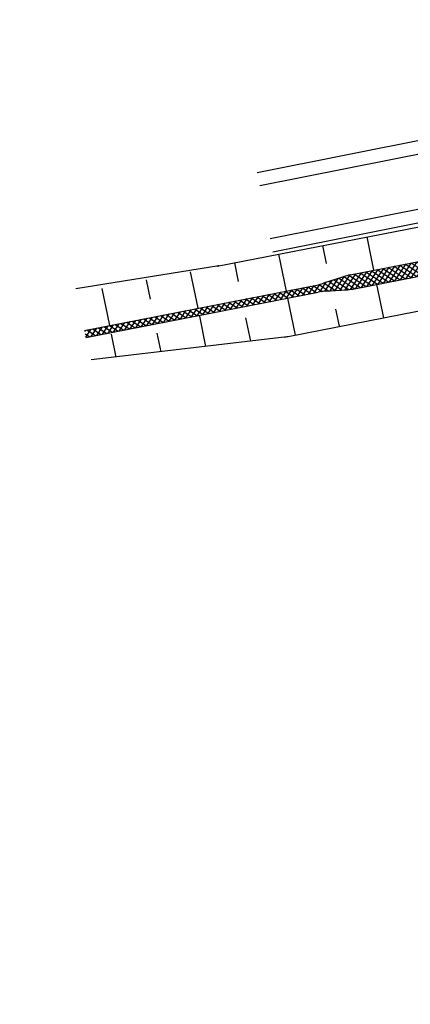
# Model space of a CAD drawing. Extents: x 447827 to 448299, y 438389 to 439851.
# Tile 57 of 116: x 447935 to 447957, y 439209 to 439264. Entities that reach past the tile are written whole.
import ezdxf

# ---------------------------------------------------------------- set-up
doc = ezdxf.new("R2010")
doc.units = 0
doc.header["$LTSCALE"] = 2
doc.header["$MEASUREMENT"] = 0
doc.linetypes.add('AUSGEZOGEN', pattern=[0])
doc.layers.get('0').update_dxf_attribs({"linetype": 'AUSGEZOGEN'})
for name, color, linetype in [('DB-Durchlässe', 15, 'CONTINUOUS'), ('DB-GRABEN', 15, 'AUSGEZOGEN'), ('DB-Wege', 15, 'CONTINUOUS'), ('FBRTOP', 250, 'AUSGEZOGEN')]:
    doc.layers.add(name, color=color, linetype=linetype)

# ---------------------------------------------------------------- blocks, each defined once
blk = doc.blocks.new('*X367')
at = {"color": 0, "linetype": 'ByBlock'}
for p, q in [((-83265, -199895), (-83301, -199859)), ((-83300, -199758), (-83294, -199751)), ((-82567, -199979), (-82501, -199914)), ((-82500, -199706), (-82501, -199704)), ((-83311, -201041), (-82504, -200235)), ((-83308, -200721), (-82825, -200237)), ((-82513, -201283), (-83306, -200490)), ((-83305, -200400), (-83086, -200180)), ((-82510, -200968), (-83304, -200174)), ((-83303, -200079), (-83224, -200001)), ((-82508, -200652), (-82912, -200248)), ((-82505, -200337), (-82687, -200155)), ((-82502, -200021), (-82560, -199963)), ((-83316, -201683), (-82509, -200876)), ((-83314, -201362), (-82507, -200556)), ((-82516, -201599), (-83309, -200805)), ((-83322, -202325), (-82515, -201518)), ((-83319, -202004), (-82512, -201197)), ((-82521, -202230), (-83314, -201437)), ((-82518, -201914), (-83312, -201121)), ((-83324, -202646), (-82518, -201839)), ((-82526, -202861), (-83320, -202068)), ((-82524, -202545), (-83317, -201752)), ((-83330, -203288), (-82523, -202481)), ((-83327, -202967), (-82520, -202160)), ((-82532, -203492), (-83325, -202699)), ((-82529, -203176), (-83322, -202383)), ((-83335, -203930), (-82528, -203123)), ((-83333, -203609), (-82526, -202802)), ((-82534, -203808), (-83328, -203014)), ((-83341, -204571), (-82534, -203765)), ((-83338, -204251), (-82531, -203444)), ((-82540, -204439), (-83333, -203645)), ((-82537, -204123), (-83330, -203330)), ((-83343, -204892), (-82537, -204086)), ((-82545, -205070), (-83338, -204276)), ((-82542, -204754), (-83336, -203961)), ((-83349, -205534), (-82542, -204727)), ((-83346, -205213), (-82539, -204406)), ((-82548, -205385), (-83341, -204592)), ((-83354, -206176), (-82547, -205369)), ((-83352, -205855), (-82545, -205048)), ((-82553, -206016), (-83346, -205223)), ((-82550, -205701), (-83344, -204907)), ((-83357, -206497), (-82550, -205690)), ((-82558, -206647), (-83352, -205854)), ((-82556, -206332), (-83349, -205538)), ((-83362, -207139), (-82556, -206332)), ((-83360, -206818), (-82553, -206011)), ((-82564, -207278), (-83357, -206485)), ((-82561, -206963), (-83354, -206170)), ((-83368, -207781), (-82561, -206974)), ((-83365, -207460), (-82558, -206653)), ((-82566, -207594), (-83359, -206801)), ((-83373, -208422), (-82566, -207616)), ((-83370, -208101), (-82564, -207295)), ((-82572, -208225), (-83365, -207432)), ((-82569, -207909), (-83362, -207116)), ((-83376, -208743), (-82569, -207936)), ((-82577, -208856), (-83370, -208063)), ((-82574, -208541), (-83367, -207747)), ((-83381, -209385), (-82574, -208578)), ((-83379, -209064), (-82572, -208257)), ((-82582, -209487), (-83375, -208694)), ((-82580, -209172), (-83373, -208378)), ((-83387, -210027), (-82580, -209220)), ((-83384, -209706), (-82577, -208899)), ((-82585, -209803), (-83378, -209009)), ((-83389, -210348), (-82583, -209541)), ((-82590, -210434), (-83383, -209640)), ((-82587, -210118), (-83381, -209325)), ((-83391, -210668), (-82585, -209862)), ((-82626, -211034), (-83389, -210271)), ((-82596, -210746), (-83386, -209956)), ((-83372, -210967), (-82588, -210183)), ((-82665, -211313), (-83391, -210587)), ((-83338, -211251), (-82591, -210504)), ((-83303, -211534), (-82603, -210834)), ((-82704, -211593), (-83377, -210919)), ((-82742, -211872), (-83334, -211281)), ((-83269, -211818), (-82649, -211198)), ((-82781, -212152), (-83290, -211643)), ((-82806, -212445), (-83246, -212005)), ((-83234, -212102), (-82700, -211568)), ((-83210, -212395), (-82751, -211937)), ((-82810, -212760), (-83211, -212358)), ((-83209, -212713), (-82797, -212301)), ((-83215, -213355), (-82811, -212952)), ((-83212, -213034), (-82809, -212631)), ((-82815, -213391), (-83212, -212994)), ((-82812, -213075), (-83209, -212679)), ((-83220, -213997), (-82817, -213594)), ((-83218, -213676), (-82814, -213273)), ((-82820, -214022), (-83217, -213625)), ((-82818, -213706), (-83214, -213310)), ((-83223, -214318), (-82820, -213915)), ((-82823, -214337), (-83220, -213941)), ((-83228, -214960), (-82825, -214556)), ((-83226, -214639), (-82822, -214235)), ((-82828, -214968), (-83225, -214572)), ((-82826, -214653), (-83222, -214256)), ((-83234, -215602), (-82830, -215198)), ((-83231, -215281), (-82828, -214877)), ((-82834, -215599), (-83230, -215203)), ((-82831, -215284), (-83228, -214887)), ((-83239, -216243), (-82836, -215840)), ((-83237, -215923), (-82833, -215519)), ((-82839, -216230), (-83236, -215834)), ((-82836, -215915), (-83233, -215518)), ((-83242, -216564), (-82839, -216161)), ((-82842, -216546), (-83238, -216149)), ((-83247, -217206), (-82844, -216803)), ((-83245, -216885), (-82841, -216482)), ((-82847, -217177), (-83244, -216780)), ((-82844, -216862), (-83241, -216465)), ((-83253, -217848), (-82849, -217445)), ((-83250, -217527), (-82847, -217124)), ((-82852, -217808), (-83249, -217411)), ((-82850, -217493), (-83246, -217096)), ((-83256, -218169), (-82852, -217765)), ((-82855, -218124), (-83252, -217727)), ((-83261, -218811), (-82858, -218407)), ((-83258, -218490), (-82855, -218086)), ((-82860, -218755), (-83257, -218358)), ((-82858, -218439), (-83254, -218043)), ((-83266, -219453), (-82863, -219049)), ((-83264, -219132), (-82860, -218728)), ((-82866, -219386), (-83262, -218989)), ((-82863, -219070), (-83260, -218674)), ((-83269, -219773), (-82866, -219370)), ((-82871, -220017), (-83268, -219620)), ((-82868, -219701), (-83265, -219305)), ((-83275, -220415), (-82871, -220012)), ((-83272, -220094), (-82868, -219691)), ((-82874, -220332), (-83270, -219936)), ((-83280, -221057), (-82877, -220654)), ((-83277, -220736), (-82874, -220333)), ((-82879, -220963), (-83276, -220567)), ((-82876, -220648), (-83273, -220251)), ((-83285, -221699), (-82882, -221295)), ((-83283, -221378), (-82879, -220975)), ((-82884, -221595), (-83281, -221198)), ((-82882, -221279), (-83278, -220882)), ((-83288, -222020), (-82885, -221616)), ((-82890, -222226), (-83286, -221829)), ((-82887, -221910), (-83284, -221513)), ((-83293, -222662), (-82890, -222258)), ((-83291, -222341), (-82887, -221937)), ((-82892, -222541), (-83289, -222144)), ((-83299, -223303), (-82895, -222900)), ((-83296, -222983), (-82893, -222579)), ((-82898, -223172), (-83294, -222776)), ((-82895, -222857), (-83292, -222460)), ((-83302, -223624), (-82898, -223221)), ((-82903, -223803), (-83300, -223407)), ((-82900, -223488), (-83297, -223091)), ((-83307, -224266), (-82904, -223863)), ((-82908, -224434), (-83305, -224038)), ((-83304, -223945), (-82901, -223542)), ((-82906, -224119), (-83302, -223722)), ((-83312, -224908), (-82909, -224505)), ((-83310, -224587), (-82906, -224184)), ((-82911, -224750), (-83308, -224353)), ((-83318, -225550), (-82914, -225146)), ((-83315, -225229), (-82912, -224825)), ((-82916, -225381), (-83313, -224984)), ((-82914, -225065), (-83310, -224669)), ((-83252, -225682), (-83318, -225615)), ((-82934, -225682), (-83316, -225300)), ((-83132, -225682), (-82917, -225467))]:
    blk.add_line(p, q, dxfattribs=at)

msp = doc.modelspace()

# ---------------------------------------------------------------- linework, layer by layer
at = {"layer": 'DB-Durchlässe', "linetype": 'Continuous'}
msp.add_ellipse((447946.885, 439247.11), major_axis=(-2.121, 2.121), ratio=1, start_param=-0.625468, end_param=-0.592376, dxfattribs=at)
msp.add_ellipse((447946.885, 439247.11), major_axis=(-2.121, 2.121), ratio=1, start_param=-0.625468, end_param=-0.592376, dxfattribs=at)
at = {"layer": 'DB-GRABEN', "linetype": 'Continuous'}
for p, q in [((447946.31, 439250.055), (447961.432, 439253.01)), ((447952.171, 439251.2), (447952.375, 439250.197)), ((447953.697, 439249.563), (447963.081, 439251.397)), ((447954.624, 439251.68), (447955.004, 439249.818)), ((447949.717, 439250.721), (447950.137, 439248.663)), ((447953.855, 439248.779), (447964.602, 439250.879)), ((447947.263, 439250.241), (447947.476, 439249.202)), ((447946.407, 439250.072), (447938.445, 439248.788)), ((447944.814, 439249.741), (447945.23, 439247.704)), ((447938.934, 439246.474), (447951.845, 439248.997)), ((447942.356, 439249.282), (447942.576, 439248.207)), ((447953.322, 439249.464), (447952.22, 439249.096)), ((447955.165, 439249.034), (447955.545, 439247.173)), ((447939.014, 439246.082), (447951.926, 439248.605)), ((447939.902, 439248.802), (447940.323, 439246.745)), ((447952.31, 439248.655), (447953.471, 439248.729)), ((447950.217, 439248.271), (447950.636, 439246.219)), ((447950.255, 439246.139), (447961.013, 439248.242)), ((447952.893, 439247.662), (447953.086, 439246.72)), ((447945.318, 439247.271), (447945.663, 439245.585)), ((447947.888, 439247.18), (447948.154, 439245.881)), ((447940.419, 439246.27), (447940.68, 439244.993)), ((447942.961, 439246.318), (447943.171, 439245.289)), ((447950.033, 439246.104), (447939.31, 439244.831))]:
    msp.add_line(p, q, dxfattribs=at)
for centre, start_param, end_param in [((447954.272, 439246.618), -0.592376, -0.462979), ((447951.27, 439251.941), 2.549216, 2.678614), ((447952.501, 439245.661), -0.721609, -0.592376), ((447953.28, 439251.723), 2.419983, 2.549216), ((447949.679, 439249.083), 2.474382, 2.549216)]:
    msp.add_ellipse(centre, major_axis=(-2.121, 2.121), ratio=1, start_param=start_param, end_param=end_param, dxfattribs=at)
at = {"layer": 'DB-Wege', "linetype": 'Continuous'}
for p, q in [((447948.525, 439255.268), (447961.178, 439257.782)), ((447948.672, 439254.532), (447961.324, 439257.046)), ((447949.256, 439251.589), (447961.108, 439253.944)), ((447949.402, 439250.854), (447961.254, 439253.209))]:
    msp.add_line(p, q, dxfattribs=at)
at = {"layer": 'FBRTOP'}
for points in [[(448034.372, 439384.926, -0.000001), (448050.087, 439286.169, -0.000002), (448057.944, 439236.79), (448081.515, 439088.654, 0.000001), (448091.337, 439026.931, -0.000001), (448101.158, 438965.207, -0.000001), (448105.087, 438940.518, 0.000002), (448109.015, 438915.828, 0.000007), (448110.98, 438903.483, -0.000017)], [(448068.197, 439390.308, -0.000001), (448083.912, 439291.551, -0.000002), (448091.769, 439242.172), (448115.34, 439094.036, 0.000001), (448125.161, 439032.313, -0.000001), (448134.983, 438970.589, -0.000001), (448138.911, 438945.9, 0.000002), (448142.84, 438921.21, 0.000007), (448144.804, 438908.866, -0.000017)]]:
    msp.add_lwpolyline(points, format="xyb", dxfattribs=at)

# ---------------------------------------------------------------- block references
at = {"layer": 'DB-GRABEN', "linetype": 'Continuous', "xscale": 0.001000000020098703, "yscale": 0.0009999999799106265, "zscale": 0.001, "rotation": 281.5433552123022}
msp.add_blockref('*X367', (448176.724, 439210.001), dxfattribs=at)

doc.saveas('drawing.dxf')
